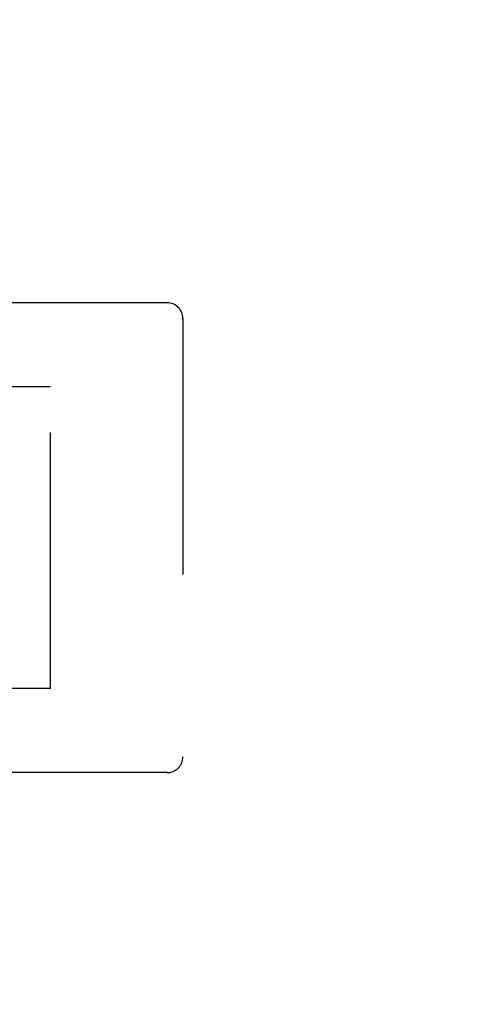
# Model space of a CAD drawing. Header units: inches. Extents: x 0 to 29.3, y 0 to 19.
# Tile 48 of 67: x 16.927 to 17.217, y 6.299 to 6.919. Entities that reach past the tile are written whole.
import ezdxf

# ---------------------------------------------------------------- set-up
doc = ezdxf.new("R2010")
doc.units = ezdxf.units.IN
doc.header["$LTSCALE"] = 1.612069
doc.header["$MEASUREMENT"] = 0
doc.linetypes.add('HIDDEN', pattern=[0.2, 0.1, -0.1])
doc.layers.get('0').update_dxf_attribs({"linetype": 'CONTINUOUS'})
doc.layers.add('DEFAULT_2', color=8, linetype='HIDDEN')
doc.layers.add('DIMENSIONS', color=7, linetype='CONTINUOUS')
doc.styles.get("Standard").update_dxf_attribs({"font": 'arial.ttf'})
doc.dimstyles.new('DIMSTYLE_1', dxfattribs={"dimtxt": 0.12931, "dimasz": 0.172414, "dimexe": 0.09, "dimexo": 0.07, "dimgap": 0.0375, "dimtad": 0, "dimtih": 1, "dimtoh": 1, "dimzin": 4, "dimdsep": 46, "dimtxsty": 'Standard', "dimblk": '_FILLED', "dimblk1": '_FILLED', "dimblk2": '_FILLED', "dimcen": 0.09, "dimazin": 1, "dimtfac": 1, "dimtofl": 0, "dimtmove": 0, "dimatfit": 3, "dimldrblk": '_FILLED', "dimfxl": 0, "dimtolj": 1, "dimtzin": 4, "dimarcsym": 0})

# ---------------------------------------------------------------- blocks, each defined once
blk = doc.blocks.new('_FILLED')
at = {"color": 0, "linetype": 'ByBlock'}
blk.add_solid([(0, 0), (-1, 0.2), (-1, -0.2)], dxfattribs=at)
blk = doc.blocks.new('*D17')
at = {"layer": 'DIMENSIONS', "color": 2, "linetype": 'Continuous'}
for p, q in [((15.77894, 5.55313), (17.21637, 5.55313)), ((19.89594, 5.55313), (18.45852, 5.55313))]:
    blk.add_line(p, q, dxfattribs=at)
at = {"layer": 'DIMENSIONS', "color": 2, "linetype": 'Continuous', "xscale": 0.1724137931, "yscale": 0.1724137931, "zscale": 0.1724137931, "rotation": 180}
blk.add_blockref('_FILLED', (15.77894, 5.55313), dxfattribs=at)
at = {"layer": 'DIMENSIONS', "color": 2, "linetype": 'Continuous', "xscale": 0.1724137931, "yscale": 0.1724137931, "zscale": 0.1724137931}
blk.add_blockref('_FILLED', (19.89594, 5.55313), dxfattribs=at)
at = {"layer": 'DIMENSIONS', "color": 2, "linetype": 'Continuous', "insert": (17.83744, 5.61778), "char_height": 0.1293103, "width": 1.1128381, "attachment_point": 2, "line_spacing_factor": 0.9}
blk.add_mtext('4.12 USABLE\\PDEPTH', dxfattribs=at)

msp = doc.modelspace()

# ---------------------------------------------------------------- linework, layer by layer
at = {"layer": 'DEFAULT_2', "color": 8, "linetype": 'HIDDEN'}
for p, q in [((17.01944, 6.74123), (16.62144, 6.74123)), ((17.02944, 6.73123), (17.02944, 6.45523)), ((16.94594, 6.68823), (16.50594, 6.68823)), ((16.94594, 6.49823), (16.94594, 6.68823)), ((16.94594, 6.49823), (16.50594, 6.49823)), ((17.01944, 6.44523), (16.62144, 6.44523))]:
    msp.add_line(p, q, dxfattribs=at)
for centre, start, end in [((17.01944, 6.73123), 0, 90), ((17.01944, 6.45523), 270, 360)]:
    msp.add_arc(centre, 0.01, start, end, dxfattribs=at)

# ---------------------------------------------------------------- dimensions: what is measured, and where the dimension line sits
at = {"layer": 'DIMENSIONS', "color": 2, "linetype": 'Continuous'}
dim = msp.add_linear_dim(base=(15.77894, 5.55313), p1=(19.89594, 6.18545), p2=(15.77894, 8.03323), angle=180, text='<> USABLE\\PDEPTH', dimstyle='DIMSTYLE_1', dxfattribs=at)
dim.commit()
dim.dimension.update_dxf_attribs({"geometry": '*D17', "text_midpoint": (17.83744, 5.45614), "dimtype": 160})

doc.saveas('drawing.dxf')
